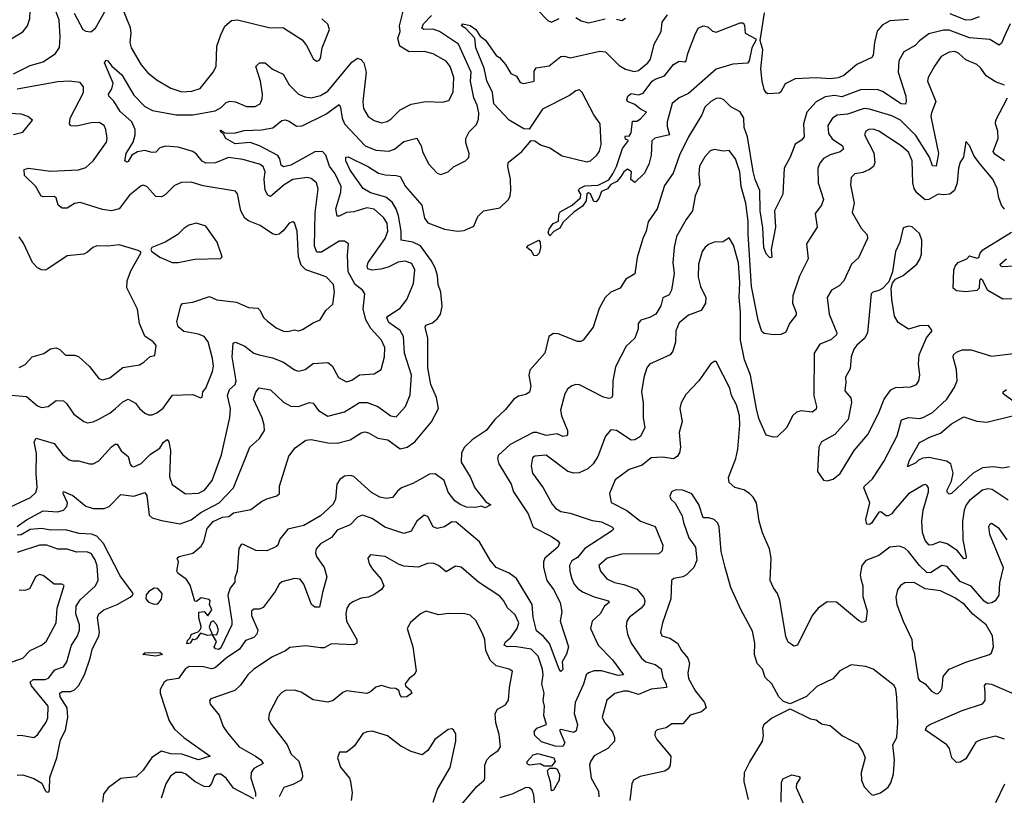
# Model space of a CAD drawing. Extents: x 2143765 to 2212931, y 878955 to 1017455.
# Tile 162 of 256: x 2159038 to 2164363, y 954762 to 958958. Entities that reach past the tile are written whole.
import ezdxf

# ---------------------------------------------------------------- set-up
doc = ezdxf.new("R2010")
doc.units = 0

msp = doc.modelspace()

# ---------------------------------------------------------------- linework, layer by layer
at = {"layer": '0CON20XD'}
for points in [[(2158965, 958838.8), (2159055, 958892), (2159080.8, 958925), (2159092.9, 958965), (2159094.4, 959005), (2159088.2, 959025), (2159026.7, 959135)], [(2159332.6, 958992.6), (2159379.2, 958905), (2159395.5, 958895.5), (2159423, 958893), (2159448.1, 958911.9), (2159520.1, 959039.9)], [(2159585, 959040), (2159635.5, 958915), (2159639.5, 958885), (2159633.8, 958835), (2159640, 958805), (2159695, 958713.5), (2159731.1, 958671.1), (2159781.7, 958631.7), (2159855, 958587.5), (2159915, 958568.5), (2159968.6, 958571.4), (2160014.5, 958585.5), (2160084.2, 958675), (2160101.2, 958705), (2160104.4, 958815), (2160125, 958876.7), (2160147, 958923), (2160183, 958953), (2160215, 958957.5), (2160385, 958916.5), (2160465, 958913.5), (2160565, 958849.4), (2160588.5, 958818.5), (2160626.7, 958745), (2160645, 958733.3), (2160655, 958736.7), (2160665, 958747.5), (2160673.1, 958805), (2160712.9, 958905), (2160704.5, 958934.5), (2160672.9, 958962.9)], [(2159005, 958664.7), (2159095, 958710.9), (2159165, 958729.6), (2159231.1, 958775), (2159253.1, 958806.9), (2159257.6, 958865), (2159251.2, 958955), (2159229.2, 959015)], [(2159634.6, 956554.6), (2159642.1, 956542.1), (2159655, 956538.9), (2159695, 956557.9), (2159745, 956607.1), (2159795, 956641.1), (2159815, 956673.1), (2159835, 956687.5), (2159845.3, 956675.3), (2159852.9, 956627.1), (2159847.9, 956485), (2159863.1, 956443.1), (2159935, 956393.2), (2160005, 956397.4), (2160036.9, 956413.1), (2160079.7, 956465), (2160130, 956605), (2160174.6, 956805.4), (2160177.7, 956855), (2160161.1, 956925), (2160173.1, 956956.9), (2160203.8, 956985), (2160209.4, 957005), (2160187.5, 957135), (2160192.5, 957207.5), (2160205, 957213.8), (2160255, 957191.8), (2160304.4, 957155), (2160333.8, 957145), (2160405, 957128.2), (2160465, 957105.4), (2160524.7, 957064.7), (2160545, 957057.5), (2160582, 957065), (2160625, 957099.1), (2160705, 957103.1), (2160727.8, 957085), (2160762.8, 957022.8), (2160805, 956999.4), (2160835, 957007.5), (2160875, 957037.5), (2160955, 957042.7), (2160993.6, 957066.4), (2161010.4, 957135), (2161012, 957185), (2160994.6, 957225), (2160937.3, 957287.3), (2160910, 957335), (2160895.3, 957394.7), (2160905.5, 957475), (2160891.8, 957495), (2160852.8, 957525), (2160814.8, 957595), (2160810, 957685), (2160815.7, 957745.7), (2160795, 957760.8), (2160765, 957760), (2160669.5, 957700.5), (2160645, 957700.9), (2160632.9, 957732.9), (2160636.2, 957913.8), (2160652.3, 958042.3), (2160642.5, 958075), (2160615, 958099.5), (2160593.6, 958103.6), (2160515, 958093.4), (2160469.1, 958065), (2160395, 958001.9), (2160379.1, 958009.1), (2160365.9, 958035.9), (2160360.2, 958095), (2160364.7, 958135), (2160355, 958164.4), (2160335, 958177.2), (2160245, 958201.4), (2160167.6, 958212.4), (2160096.8, 958183.2), (2160045, 958182.5), (2160025, 958193.6), (2159995, 958230), (2159974.8, 958244.8), (2159895, 958267.9), (2159826.7, 958273.3), (2159796, 958265), (2159775, 958240.8), (2159755, 958240), (2159715, 958251.1), (2159675, 958243.6), (2159644.2, 958225.8), (2159625, 958190.6), (2159616.7, 958186.7), (2159607.1, 958195), (2159614.6, 958234.6), (2159651.7, 958295), (2159662.9, 958335), (2159663, 958365), (2159644.8, 958405), (2159581.9, 958461.9), (2159547, 958517), (2159520, 958545), (2159518.9, 958555), (2159536.7, 958585), (2159542.5, 958615), (2159496.7, 958725), (2159505, 958740), (2159515, 958736.2), (2159536.4, 958706.4), (2159590.5, 958660.5), (2159655, 958550.5), (2159715, 958489.2), (2159756.4, 958466.4), (2159885, 958444.3), (2159975, 958444.2), (2160095, 958465.3), (2160126.9, 958483.1), (2160155, 958510.5), (2160175, 958516.7), (2160205, 958514), (2160265, 958489.1), (2160311.3, 958488.7), (2160337.8, 958502.2), (2160349.8, 958530.2), (2160350.6, 958555), (2160340, 958625), (2160315.7, 958704.3), (2160334.6, 958725.4), (2160365, 958724.5), (2160405, 958689.6), (2160463.5, 958663.5), (2160495.6, 958605), (2160545.3, 958555.3), (2160580.5, 958540.5), (2160615, 958535.3), (2160665, 958547.6), (2160705, 958572), (2160835, 958728.9), (2160865, 958750), (2160882.6, 958742.6), (2160898.6, 958725), (2160912.2, 958675), (2160894.1, 958514.1), (2160897.3, 958477.3), (2160922.5, 958435), (2160955, 958412.5), (2160995, 958399.5), (2161025, 958407.5), (2161047.7, 958422.3), (2161095, 958470.9), (2161155, 958501.8), (2161235, 958515.4), (2161325, 958511.4), (2161358.8, 958521.2), (2161383.1, 958566.9), (2161386.3, 958645), (2161365.3, 958705), (2161345, 958732.9), (2161275, 958773.8), (2161225, 958785.5), (2161145, 958784.7), (2161094.7, 958814.7), (2161083.7, 958856.3), (2161096, 958895), (2161092.5, 958925), (2161111.4, 959005)], [(2161834.2, 959015), (2161895, 958954.2), (2161914.3, 958944.3), (2161956.3, 958963.7)], [(2163845, 958959.7), (2163745, 958951.2), (2163702.1, 958927.9), (2163675, 958895.6), (2163660.5, 958835), (2163653.6, 958766.4), (2163646.2, 958753.8), (2163565, 958716.2), (2163495, 958655.9), (2163465, 958643.6), (2163425, 958637.5), (2163345, 958643.5), (2163231.4, 958638.6), (2163178.8, 958611.2), (2163155, 958567.5), (2163145, 958560), (2163085, 958557.5), (2163075, 958562.5), (2163065, 958580), (2163054.6, 958625), (2163047.4, 958692.6), (2163057.9, 958795), (2163043.6, 958845), (2163066.2, 958995)], [(2164227.2, 958972.8), (2164185, 958956.8), (2164155, 958954.8), (2164070.1, 958990.1)], [(2159025, 956216.4), (2159075, 956252.8), (2159165, 956301.2), (2159244, 956296), (2159274.4, 956305.6), (2159293.2, 956325), (2159297.1, 956345), (2159273.3, 956395), (2159274.1, 956405.9), (2159325, 956384.7), (2159395, 956326.1), (2159435, 956313.2), (2159495, 956314.5), (2159521.2, 956325), (2159585, 956388.9), (2159655, 956380), (2159715, 956401.1), (2159725.3, 956385), (2159737.4, 956277.4), (2159755, 956262.9), (2159805, 956249.7), (2159905, 956230.4), (2159965, 956252.7), (2160017.1, 956292.9), (2160116.2, 956345), (2160194.5, 956425), (2160282.9, 956645), (2160335, 956692.9), (2160361.1, 956735), (2160360.9, 956765), (2160349.8, 956805), (2160302.9, 956905), (2160315, 956944), (2160333.3, 956966.7), (2160395, 956955.4), (2160465, 956889.5), (2160505, 956867.1), (2160545, 956866.2), (2160605, 956886.9), (2160624.4, 956884.4), (2160654.7, 956844.7), (2160705, 956812.9), (2160795, 956836.2), (2160841.5, 956865), (2160875, 956887.5), (2160917.8, 956887.8), (2160975.7, 956865), (2161045, 956815.6), (2161075, 956809.2), (2161125, 956866), (2161150.4, 956929.6), (2161156.5, 957035), (2161118.9, 957155), (2161114.3, 957244.3), (2161096.2, 957276.2), (2161035, 957320.7), (2161022.9, 957345), (2161028.9, 957355), (2161095, 957397.1), (2161131.5, 957445), (2161168.6, 957531.4), (2161174.7, 957605), (2161158.8, 957638.8), (2161121.9, 957651.9), (2161085, 957647.1), (2161030.7, 957619.2), (2160991.3, 957608.7), (2160945, 957602.5), (2160921.1, 957611.1), (2160916.4, 957625), (2160922.8, 957645), (2161014.8, 957775.2), (2161028.9, 957815), (2161025, 957856.9), (2161005, 957887.9), (2160955, 957933.2), (2160915, 957940.7), (2160845, 957917.9), (2160804.8, 957915.2), (2160765, 957894.5), (2160754.2, 957895), (2160748.5, 957935), (2160774.2, 958025), (2160776.8, 958055), (2160743.8, 958123.8), (2160713.4, 958165), (2160692.8, 958225), (2160675, 958245.4), (2160635, 958243.5), (2160505, 958170.4), (2160465, 958162.4), (2160451.4, 958171.4), (2160445.7, 958205), (2160433.4, 958223.4), (2160335, 958276.5), (2160283.6, 958293.6), (2160202.7, 958287.3), (2160152.9, 958315), (2160139.5, 958339.5), (2160122, 958355), (2160125, 958360), (2160146.9, 958346.9), (2160164.3, 958344.3), (2160205, 958345.8), (2160251.9, 958358.1), (2160345, 958362.6), (2160406.5, 958373.5), (2160455, 958412.5), (2160473.1, 958416.9), (2160495, 958409.1), (2160535, 958381.3), (2160565, 958383.9), (2160693, 958447), (2160765, 958499.2), (2160773.8, 958483.8), (2160782.9, 958425), (2160794.7, 958395), (2160906.4, 958276.4), (2160965, 958252.2), (2161035, 958246.7), (2161065, 958257.3), (2161115, 958298.5), (2161185, 958316.7), (2161209.5, 958275), (2161216.5, 958245), (2161249.3, 958179.3), (2161295, 958128), (2161315, 958120), (2161355, 958135.8), (2161385, 958162), (2161448.8, 958195), (2161466.6, 958213.4), (2161468.6, 958235), (2161451.3, 958291.3), (2161451.1, 958315), (2161468.6, 958351.4), (2161508, 958392), (2161519.2, 958420.8), (2161520.7, 958455), (2161512, 958495), (2161494.2, 958535), (2161476.6, 958625), (2161480, 958675), (2161410.8, 958825), (2161308.2, 958895), (2161275, 958907.6), (2161224.6, 958904.6), (2161212.8, 958912.8), (2161222.8, 958935), (2161265, 958980.9)], [(2164395, 958935.8), (2164362.1, 958865), (2164348.5, 958831.5), (2164335, 958820), (2164285, 958850.4), (2164175, 958859.2), (2164065, 958902.2), (2164035, 958902), (2163955, 958881.8), (2163905, 958844.4), (2163881.8, 958818.2), (2163820.6, 958785), (2163793.8, 958735), (2163789.1, 958675), (2163830.3, 958545), (2163833.1, 958515), (2163828.4, 958501.6), (2163805, 958503.6), (2163705, 958570), (2163675, 958580.4), (2163585, 958578.4), (2163485, 958541.6), (2163445, 958548.4), (2163395, 958541.6), (2163346.4, 958513.6), (2163295, 958458), (2163276.9, 958395), (2163280.4, 958325), (2163267, 958307), (2163232.2, 958285), (2163205.3, 958214.7), (2163173.5, 958155), (2163166.4, 958015), (2163120, 957925), (2163126.5, 957835), (2163102.9, 957715), (2163106.2, 957673.8), (2163095, 957670), (2163075, 957692), (2163063.1, 957725), (2163057.3, 957832.7), (2163042.5, 957925), (2163041.9, 958035), (2163015, 958093.3), (2163005, 958136.2), (2162974.4, 958325), (2162956.4, 958375), (2162954.7, 958425), (2162935, 958460), (2162885, 958486.4), (2162845, 958526.5), (2162825, 958532.9), (2162805, 958531.2), (2162776.2, 958516.2), (2162743.5, 958485), (2162727.1, 958442.9), (2162655.6, 958324.4), (2162605.8, 958225), (2162572.3, 958127.7), (2162525, 958062), (2162486.1, 957935), (2162436.4, 957865), (2162425.8, 957814.2), (2162407.9, 957775), (2162378.3, 957671.7), (2162365.8, 957584.2), (2162315.8, 957555), (2162285, 957506.5), (2162236, 957485), (2162205, 957455.7), (2162172.3, 957395), (2162139.2, 957295), (2162085, 957224), (2162073.1, 957216.9), (2162055, 957217.8), (2161950.8, 957259.2), (2161925, 957260.6), (2161900, 957245), (2161878, 957155), (2161797.6, 957062.4), (2161792.3, 957035), (2161802.7, 956975), (2161795, 956944), (2161775, 956930.8), (2161735, 956922.5), (2161710, 956905), (2161665, 956849.2), (2161607.1, 956795), (2161560.4, 956735), (2161485, 956686.2), (2161443.6, 956645), (2161427.1, 956615), (2161425.4, 956565), (2161474.6, 956485), (2161498.9, 956425), (2161559.4, 956349.4), (2161585.9, 956334.1), (2161555, 956317.5), (2161535.8, 956325.8), (2161505, 956319.6), (2161455, 956321.8), (2161420, 956335), (2161391.1, 956355), (2161355, 956402), (2161334.5, 956465), (2161285, 956501.6), (2161255, 956499.2), (2161200.3, 956469.7), (2161165, 956448.5), (2161103.3, 956425), (2161081.8, 956408.2), (2161055, 956373.1), (2161021.7, 956368.3), (2160985, 956375.4), (2160940.3, 956400.3), (2160845, 956486.2), (2160825, 956492.3), (2160795, 956488.3), (2160769.5, 956470.5), (2160753.5, 956445), (2160746.8, 956365), (2160732.5, 956337.5), (2160665.6, 956274.4), (2160575, 956222.7), (2160487.4, 956202.6), (2160445, 956147.5), (2160433.6, 956116.4), (2160423.6, 956106.4), (2160374.2, 956085.8), (2160315, 956087.1), (2160245, 956121.2), (2160235, 956120), (2160223.3, 956096.7), (2160214.3, 955975), (2160201.3, 955938.7), (2160201.9, 955915), (2160176.9, 955883.1), (2160164.5, 955845), (2160184.4, 955705), (2160184.4, 955685), (2160166.2, 955643.8), (2160125, 955560.8), (2160115, 955550.8), (2160097.5, 955555), (2160090, 955565), (2160102.5, 955595), (2160080, 955630), (2160105, 955632.5), (2160112.5, 955655), (2160103.3, 955685), (2160085, 955706.7), (2160071.7, 955698.3), (2160062.3, 955672.3), (2160080, 955630), (2160055, 955627.5), (2160015, 955640), (2159995, 955608.8), (2159983.8, 955603.8), (2159972.5, 955607.5), (2159960, 955585), (2159942.5, 955582.5), (2159945, 955600), (2159958.3, 955611.7), (2159967.5, 955635), (2160002.5, 955647.5), (2160017, 955663), (2160020, 955675), (2160007, 955723), (2160007, 955753), (2160035, 955756.7), (2160055, 955733.3), (2160076.2, 955765), (2160063.9, 955793.9), (2160067.5, 955815), (2160062.5, 955822.5), (2160019.3, 955830.7), (2159995, 955810), (2159985, 955813.3), (2159959.8, 955899.8), (2159939.3, 955929.3), (2159892.5, 955965), (2159887.5, 955975), (2159897.5, 956025), (2159890, 956045), (2159900, 956055), (2159975, 956073.1), (2160019.8, 956110.2), (2160033.2, 956135), (2160051.2, 956205), (2160085, 956244.1), (2160135, 956266.5), (2160169.2, 956270.8), (2160195, 956290), (2160288.7, 956308.7), (2160345, 956351.1), (2160375, 956366.9), (2160427.9, 956382.1), (2160443.8, 956395), (2160442.9, 956435), (2160493.2, 956596.8), (2160527.4, 956642.6), (2160586, 956684), (2160615, 956687.1), (2160705, 956668.9), (2160755, 956667.5), (2160825, 956684.6), (2160885, 956722.5), (2160905, 956728.9), (2160925, 956724), (2160975, 956694.7), (2161028.8, 956685), (2161095, 956636.2), (2161134.2, 956645.8), (2161175, 956673.8), (2161265, 956782.1), (2161303.4, 956855), (2161292.1, 956915), (2161261.9, 956985), (2161245.7, 957075), (2161245.3, 957135), (2161244.5, 957235), (2161230.5, 957295), (2161235, 957305.6), (2161271.2, 957318.8), (2161297.8, 957342.2), (2161314.2, 957365), (2161322.7, 957407.3), (2161315.6, 957485), (2161301.3, 957525), (2161296.9, 957575), (2161285.3, 957615), (2161263.4, 957655), (2161205, 957735.2), (2161165, 957754.1), (2161101.1, 957765), (2161101.7, 957815), (2161086.9, 957896.9), (2161074.6, 957934.6), (2161051.7, 957971.7), (2161018.4, 957998.4), (2160935, 958022), (2160895.6, 958045), (2160824.5, 958145), (2160802.5, 958195), (2160802.5, 958215), (2160815, 958215.8), (2160925, 958162.5), (2160978.1, 958128.1), (2161015, 958119.1), (2161074.5, 958115.5)], [(2161074.5, 958115.5), (2161095, 958109.2), (2161123.8, 958055), (2161212.8, 957955), (2161227.6, 957885), (2161245, 957859.6), (2161335.8, 957825), (2161405, 957814.2), (2161442.3, 957817.7), (2161495, 957840.8), (2161516.4, 957893.6), (2161546.4, 957923.6), (2161635, 957940.5), (2161680.9, 957985), (2161690.6, 958005), (2161694.7, 958035), (2161692.8, 958095), (2161678.3, 958161.7), (2161679.4, 958185), (2161754.4, 958245), (2161805, 958304.2), (2161825, 958302.5), (2161855, 958281.8), (2161905, 958264.6), (2161972.3, 958222.3), (2162105, 958188.9), (2162125, 958195.4), (2162160, 958225), (2162173.6, 958246.4), (2162183.1, 958283.1), (2162177.9, 958395), (2162142.8, 958442.8), (2162080.4, 958565), (2162065, 958577.9), (2162045, 958573.6), (2162011.9, 958548.1), (2161865.6, 958475), (2161794.3, 958365.7), (2161765, 958368.1), (2161685.4, 958415.4), (2161602.7, 958502.7), (2161595.9, 958565), (2161565, 958628.1), (2161549.7, 958695), (2161504.7, 958805), (2161498.7, 958858.7), (2161450.4, 958910.4), (2161426.7, 958925), (2161435, 958935.7), (2161475, 958926.2), (2161505.3, 958905.3), (2161528.3, 958868.3), (2161557.3, 958847.3), (2161615, 958764), (2161632.9, 958752.9), (2161666, 958715), (2161695, 958666.7), (2161725, 958653.3), (2161745, 958618), (2161765, 958612.7), (2161820.8, 958625), (2161821.2, 958678.8), (2161831.5, 958698.5), (2161901.7, 958708.3), (2161965, 958758.2), (2161985, 958760.7), (2162015, 958752.4), (2162175, 958787.5), (2162205.7, 958785), (2162281.1, 958711.1), (2162315, 958689.6), (2162361.8, 958678.2), (2162385, 958682.7), (2162435, 958724.6), (2162449.4, 958745), (2162470, 958825), (2162507.9, 958895), (2162512, 958945), (2162541.1, 958985)], [(2161905, 957789.4), (2161895.6, 957805), (2161901.5, 957825), (2161923.8, 957856.2), (2161951.7, 957868.3), (2161954.7, 957905), (2161961.9, 957918.1), (2162025.3, 957954.7), (2162070.6, 957995), (2162072.9, 958015), (2162061.2, 958035), (2162066.2, 958045), (2162095, 958060), (2162166.8, 958063.2), (2162225, 958091.9), (2162245.2, 958124.8), (2162266, 958164), (2162298.2, 958261.8), (2162330, 958305), (2162315, 958312.5), (2162312.5, 958325), (2162315, 958330), (2162335, 958327.5), (2162345, 958346.7), (2162351.7, 958408.3), (2162375, 958410), (2162395, 958421.2), (2162427.5, 958457.5), (2162395, 958473.3), (2162365, 958498.6), (2162326, 958516), (2162321.2, 958525), (2162327.5, 958545), (2162345, 958558.8), (2162385, 958551.2), (2162409.8, 958560.2), (2162459.5, 958625), (2162475, 958636.7), (2162524.7, 958655.3), (2162573.8, 958715), (2162605, 958734), (2162635, 958730), (2162642.5, 958735), (2162650.8, 958775), (2162689.4, 958875), (2162708, 958912), (2162734.4, 958925.6), (2162759.7, 958919.7), (2162785, 958896.2), (2162805, 958890), (2162935, 958941.2), (2162950.7, 958940.7), (2162958.3, 958928.3), (2162962.5, 958885), (2163018.9, 958855), (2163020.3, 958845), (2162997.2, 958805), (2162984.2, 958735.8), (2162975, 958723.3), (2162895, 958716.9), (2162805, 958691.1), (2162655, 958559.6), (2162605, 958536.1), (2162566.5, 958505), (2162540.6, 958405), (2162540.6, 958380.6), (2162552.5, 958335), (2162472.5, 958317.5), (2162456.4, 958303.6), (2162453.8, 958225), (2162441.4, 958175), (2162415, 958126), (2162365, 958077.5), (2162343, 958093), (2162347.5, 958135), (2162325, 958150), (2162305, 958135.8), (2162287, 958107), (2162267.8, 958082.2), (2162235, 958067.5), (2162216.3, 958043.7), (2162185, 958029.2), (2162169.7, 957990.3), (2162155, 957973.3), (2162143.9, 957973.9), (2162125, 958016.9), (2162115, 958021.4), (2162105, 958015.8), (2162102.5, 957977.5), (2162081.3, 957948.7), (2162035, 957917.8), (2161977.2, 957862.8), (2161959.2, 957830.8), (2161927.6, 957812.4), (2161905, 957789.4)], [(2162045, 958970), (2162075, 958951.4), (2162115, 958941.9), (2162205, 958961.9)], [(2162265, 958961.1), (2162295, 958954), (2162315, 958966)], [(2164365, 958603.8), (2164315, 958621.9), (2164265.8, 958655), (2164236.6, 958696.6), (2164215, 958716.2), (2164155, 958740.7), (2164115, 958776.6), (2164095.6, 958785.6), (2164065, 958781.9), (2164021.7, 958758.3), (2163985, 958707.1), (2163951.1, 958645), (2163948.5, 958625), (2163992.9, 958515), (2163968.8, 958455), (2163966.6, 958435), (2164007.1, 958235), (2163995.7, 958165), (2163975, 958168.1), (2163958.2, 958215), (2163885, 958331.2), (2163801.8, 958415), (2163755, 958437.5), (2163635, 958474.2), (2163605, 958477.6), (2163515, 958447.8), (2163458.9, 958441.1), (2163434.6, 958425), (2163409.7, 958385), (2163413.1, 958343.1), (2163432.8, 958312.8), (2163488.9, 958275), (2163493.1, 958256.9), (2163475, 958242.8), (2163422.2, 958227.8), (2163385, 958207.5), (2163365, 958181.9), (2163355.3, 958155), (2163356.6, 958075), (2163385.6, 957985), (2163373.8, 957955), (2163340, 957910), (2163351.1, 957835), (2163294.4, 957745), (2163302.7, 957665), (2163255, 957571.2), (2163219.5, 957465), (2163217.7, 957425), (2163238.2, 957375), (2163237.8, 957362.2), (2163202.2, 957315), (2163181.8, 957268.3), (2163155, 957255.7), (2163115, 957254), (2163065, 957261.1), (2163052.3, 957272.3), (2163032.8, 957332.8), (2162996.7, 957515), (2162978.2, 957798.2), (2162978.2, 957868.2), (2162966.1, 957966.1), (2162940, 958055), (2162933.1, 958135), (2162910.3, 958205), (2162875, 958250.6), (2162845, 958246.5), (2162795, 958256.5), (2162772.1, 958247.9), (2162743.4, 958216.6), (2162715.4, 958165), (2162711.1, 958125), (2162716.8, 958065), (2162690.5, 958005), (2162677.5, 957925), (2162642.7, 957877.3), (2162590, 957785), (2162576.9, 957725), (2162570, 957645), (2162577.7, 957585), (2162562.9, 957495), (2162550, 957470), (2162517.2, 957452.8), (2162505, 957410), (2162479.4, 957365), (2162445, 957347.1), (2162396.6, 957333.4), (2162382.5, 957315), (2162382.2, 957285), (2162364.5, 957235), (2162318.7, 957191.3), (2162260.1, 957079.9), (2162245.2, 957005), (2162244.3, 956925.7), (2162238.1, 956911.9), (2162225, 956909.2), (2162195, 956917.1), (2162065, 956983.3), (2162045, 956985.5), (2162025, 956976.9), (2162000.9, 956959.1), (2161985.6, 956935), (2161963.4, 956846.6), (2161968, 956815), (2162000.5, 956735), (2162000.8, 956715), (2161995, 956706.2), (2161976.1, 956703.9), (2161945, 956717.8), (2161885, 956708.2), (2161835, 956724.7), (2161814.7, 956725.3), (2161690.5, 956659.5), (2161625, 956601.2), (2161621.9, 956585), (2161629.1, 956555), (2161695.3, 956445.3), (2161708.5, 956405), (2161745, 956350.5), (2161787.7, 956285), (2161815, 956213.8), (2161915, 956162.5), (2161949.3, 956139.3), (2161957.3, 956127.3), (2161948.1, 956105), (2161877.8, 956045), (2161870.5, 956025), (2161871.6, 955995), (2161889.1, 955925), (2161924.7, 955875), (2161961.1, 955805), (2161970, 955755), (2161961.1, 955705), (2162005.8, 955565), (2161995, 955526.7), (2161971.4, 955485), (2161975, 955443.3), (2161965, 955432.5), (2161955, 955444.2), (2161902.8, 955582.8), (2161871, 955621), (2161833.1, 955653.1), (2161815.6, 955725), (2161809.1, 955795), (2161725, 955934.7)], [(2159555.7, 956854.3), (2159595, 956891.2), (2159625, 956905.5), (2159663.5, 956883.5), (2159685.5, 956855), (2159715, 956830.5), (2159735, 956821.5), (2159755, 956820.9), (2159779.3, 956830.7), (2159813.1, 956856.9), (2159865, 956927.1), (2159975, 956930), (2160015, 956912), (2160023.9, 956916.1), (2160029.2, 956945), (2160045.3, 956964.7), (2160081.2, 957055), (2160085.3, 957084.7), (2160080, 957125), (2160056.8, 957215), (2160035.5, 957245), (2160005, 957257.2), (2159925, 957271.2), (2159895, 957295.8), (2159888.2, 957325), (2159909.2, 957410.8), (2159917.7, 957422.3), (2159975, 957430), (2160065, 957460.6), (2160105, 957443.3), (2160210, 957430), (2160275, 957401.9), (2160325, 957396.9), (2160338.6, 957385), (2160357, 957347), (2160377.4, 957327.4), (2160425, 957291.5), (2160465, 957273.1), (2160488.5, 957271.5), (2160525, 957280), (2160545.9, 957275.9), (2160568.2, 957281.8), (2160625, 957319.2), (2160663.3, 957335), (2160693.8, 957385), (2160730.9, 957419.1), (2160740, 957485), (2160734.5, 957525), (2160695, 957566.5), (2160585, 957605.8), (2160560.3, 957630.3), (2160546.7, 957675), (2160539.1, 957815), (2160525, 957858.8), (2160515, 957863.8), (2160495, 957858), (2160463.7, 957816.3), (2160441.7, 957798.3), (2160425, 957794.4), (2160405, 957800), (2160338, 957845), (2160275, 957869.6), (2160254.8, 957884.8), (2160234.1, 957925), (2160215.5, 958015.5), (2160205, 958030.8), (2160029.5, 958059.5), (2159965, 958078.5), (2159912.5, 958077.5), (2159875, 958061.9), (2159825, 958010), (2159805, 958000), (2159775, 958002.5), (2159725, 958056), (2159706.1, 958063.9), (2159695, 958060), (2159630.9, 958009.1), (2159575.8, 957935), (2159535, 957924.6), (2159485, 957931.2), (2159365, 957969.6), (2159335, 957964.4), (2159295, 957939.4), (2159268.1, 957938.1), (2159245.8, 957955), (2159235.6, 957995), (2159225, 958002.5), (2159165, 957999.4), (2159153.8, 958003.8), (2159125.6, 958055), (2159063.9, 958115), (2159062.5, 958147.5), (2159085, 958155.6), (2159205, 958138.5), (2159355, 958146.8), (2159395, 958158.5), (2159434.4, 958195), (2159506.7, 958295), (2159510.6, 958315), (2159502.9, 958365), (2159494, 958385), (2159468.3, 958401.7), (2159425, 958400.4), (2159345, 958382.2), (2159315, 958384.4), (2159306.9, 958395), (2159311.5, 958425), (2159382.3, 958565), (2159383.3, 958595), (2159365, 958618.5), (2159305, 958624.8), (2159245, 958621.1), (2159025, 958581.9)], [(2164363.8, 958193.8), (2164311.4, 958231.4), (2164303.3, 958245), (2164330.4, 958315), (2164329.2, 958355), (2164316.5, 958395), (2164316.7, 958415), (2164380, 958535)], [(2159005, 958337.1), (2159055, 958350), (2159107.5, 958415), (2159082.5, 958435), (2159046.4, 958446.4), (2158985, 958451.5)], [(2164363.9, 957933.9), (2164348.2, 957955), (2164333.2, 957995), (2164324.1, 958045), (2164301.5, 958095), (2164234.2, 958174.2), (2164200.4, 958220.4), (2164175, 958276.7), (2164155, 958300), (2164142.5, 958215), (2164125, 958186.7), (2164115.6, 958155), (2164108.9, 958075), (2164093.8, 958035), (2164068, 958015), (2164035, 958010.2), (2164005, 958014), (2163955, 957986.1), (2163935, 957983.1), (2163890.8, 958020.8), (2163876.6, 958045), (2163869.1, 958075), (2163865.3, 958195), (2163845, 958242.2), (2163805, 958276.5), (2163685, 958355.4), (2163655, 958366.8), (2163631.2, 958365), (2163614, 958355), (2163607.5, 958335), (2163657.6, 958237.6), (2163663.8, 958185), (2163655.4, 958164.6), (2163635, 958146.9), (2163598.9, 958131.1), (2163555, 958124.4), (2163535.7, 958105), (2163531.1, 958065), (2163550.9, 957965), (2163540.9, 957915), (2163589.8, 957829.8), (2163621.1, 957795), (2163623.6, 957775), (2163575, 957670), (2163537.1, 957635), (2163494.6, 957545.4), (2163471.1, 957518.9), (2163429.2, 957495), (2163405.6, 957455), (2163416, 957366), (2163458.2, 957265), (2163455, 957253.1), (2163425, 957225.6), (2163365, 957203.3), (2163335.6, 957155), (2163333.6, 956923.6), (2163347.3, 956865), (2163345, 956851.2), (2163325, 956834.6), (2163265, 956842), (2163238.6, 956835), (2163218.5, 956815), (2163187.8, 956752.2), (2163135, 956702.5), (2163115, 956699.2), (2163075, 956711.2), (2163035, 956800), (2163022.2, 956852.2), (2162989.8, 957035), (2162958.1, 957118.1), (2162936.3, 957225), (2162936.4, 957376.4), (2162929.8, 957455), (2162933.4, 957535), (2162925, 957643.3), (2162898.4, 957738.4), (2162875, 957778), (2162843.6, 957756.4), (2162795, 957755.5), (2162766.7, 957743.3), (2162745, 957728.1), (2162729.1, 957705), (2162709.6, 957635), (2162706.8, 957565), (2162719.6, 957515), (2162748.5, 957455), (2162747.7, 957425), (2162724.4, 957385), (2162655, 957360), (2162605, 957318.1), (2162587.5, 957275), (2162585, 957213.3), (2162570, 957165), (2162555.8, 957145), (2162445, 957094.4), (2162429.5, 957075), (2162413.2, 957023.2), (2162401.5, 956945), (2162410.4, 956885), (2162409.6, 956805), (2162418.5, 956751.5), (2162395, 956702.7), (2162365, 956686.2), (2162345, 956684.5), (2162265, 956735.6), (2162235, 956740), (2162205.7, 956705), (2162164, 956596), (2162138.9, 956555), (2162110.9, 956529.1), (2162063.5, 956506.5), (2162034.7, 956504.7), (2162001.9, 956515), (2161885, 956601.9), (2161825, 956596.8), (2161811.9, 956588.1), (2161803.8, 956545), (2161812.3, 956505), (2161868.8, 956425), (2161918.3, 956338.3)], [(2159895, 957644.4), (2159985, 957663.3), (2160123.3, 957666.7), (2160132.5, 957675), (2160105.7, 957755), (2160045, 957842), (2159995, 957857.1), (2159953.4, 957846.6), (2159925, 957828.8), (2159893, 957797), (2159825.5, 957754.5), (2159752.5, 957725), (2159747.5, 957715), (2159752.5, 957705), (2159795, 957674.3), (2159862.5, 957645), (2159895, 957644.4)], [(2163405, 956463.8), (2163437.7, 956472.3), (2163475, 956503.8), (2163552, 956628), (2163625, 956714), (2163682.6, 956827.4), (2163713.1, 956905), (2163750.4, 956955), (2163775, 956969.1), (2163857.4, 956972.6), (2163888.8, 956985), (2163902, 957005), (2163907.1, 957035), (2163898.5, 957095), (2163902.9, 957145), (2163942.2, 957237.8), (2163972.5, 957275), (2163953, 957303), (2163905, 957302.5), (2163845, 957283.8), (2163789.4, 957319.4), (2163768.8, 957355), (2163754.3, 957445), (2163752, 957505), (2163758, 957532), (2163775.8, 957554.2), (2163816, 957575), (2163890, 957635), (2163907.2, 957662.8), (2163915, 957690), (2163918.1, 957765), (2163905, 957802), (2163865, 957837.5), (2163845, 957841.2), (2163817, 957833), (2163798, 957755), (2163774.7, 957705), (2163759.2, 957595), (2163739.5, 957540.5), (2163705, 957504), (2163685, 957492.5), (2163652.5, 957485), (2163642.5, 957475), (2163622.9, 957265), (2163607.1, 957232.9), (2163565, 957197.3), (2163550.4, 957175), (2163535.3, 957134.7), (2163530, 957070), (2163503.8, 957025), (2163506.7, 956995), (2163500.7, 956950.7), (2163532.5, 956912.5), (2163537.6, 956887.6), (2163518.9, 956795), (2163447.5, 956715), (2163374.6, 956675.4), (2163360, 956645), (2163352.5, 956515), (2163385, 956466.7), (2163405, 956463.8)], [(2159035, 957077.1), (2159067.4, 957092.6), (2159105, 957134), (2159167.6, 957152.4), (2159205, 957177.5), (2159235, 957183.1), (2159255, 957174.4), (2159285, 957143.3), (2159335, 957143.3), (2159355.4, 957135.4), (2159415, 957082), (2159465, 957018), (2159485, 957009.2), (2159525, 957020.8), (2159595, 957077.5), (2159685, 957091.9), (2159710, 957105), (2159743, 957137), (2159768.8, 957141.2), (2159776.7, 957195), (2159760, 957215), (2159715.5, 957245.5), (2159685.4, 957315), (2159675, 957392), (2159617.4, 957507.4), (2159619.6, 957545), (2159639.8, 957600.2), (2159693.3, 957695), (2159692.5, 957702.5), (2159679.5, 957709.5), (2159575, 957740), (2159515, 957732.9), (2159455, 957735.7), (2159433.4, 957726.6), (2159405, 957700), (2159385, 957690), (2159295, 957681.2), (2159190.3, 957609.7), (2159175, 957603.1), (2159155, 957604.3), (2159134, 957615), (2159106.9, 957645), (2159059.1, 957749.1), (2159035, 957784)], [(2161821.3, 957681.3), (2161806.1, 957706.1), (2161780, 957725), (2161785, 957735.5), (2161845.4, 957765.4), (2161853.1, 957755), (2161854, 957725), (2161847.4, 957695), (2161835, 957682.3), (2161821.3, 957681.3)], [(2164425, 957447.3), (2164355, 957446.7), (2164275, 957492.5), (2164245, 957550), (2164235, 957556.7), (2164228.8, 957545), (2164227.5, 957505), (2164215, 957492.9), (2164155, 957486.2), (2164105, 957491.8), (2164087.5, 957505), (2164090.9, 957605), (2164097.5, 957625), (2164114.7, 957645.3), (2164160, 957665), (2164175, 957680), (2164215, 957668.8), (2164225, 957672.5), (2164233.1, 957695), (2164247.6, 957712.4), (2164401.9, 957808.1)], [(2164414.7, 957624.7), (2164355, 957621.6), (2164344.4, 957625), (2164340.5, 957635), (2164375, 957664.6)], [(2164385, 956359.1), (2164297.2, 956417.2), (2164275, 956419.7), (2164245, 956412.4), (2164175, 956357.7), (2164157.1, 956332.9), (2164146.8, 956305), (2164137.7, 956245), (2164140, 956145), (2164156.9, 956053.1), (2164155, 956043.8), (2164145, 956041.4), (2164110.9, 956085), (2164055, 956122.6), (2164015, 956133.3), (2163975, 956117.3), (2163956.5, 956116.5), (2163935, 956140.8), (2163920.3, 956185), (2163916.6, 956245), (2163924.7, 956305), (2163953.5, 956405), (2163953.1, 956425), (2163945, 956440), (2163935, 956444.2), (2163925, 956440), (2163845, 956393.6), (2163765, 956300.5), (2163754.4, 956285.6), (2163735, 956273.8), (2163723.9, 956273.9), (2163695, 956295.9), (2163685, 956293.8), (2163645, 956234.5), (2163635, 956227.5), (2163619.4, 956229.4), (2163614.4, 956255), (2163636.1, 956345), (2163603.1, 956425), (2163606.7, 956435), (2163650, 956475), (2163711.8, 956568.2), (2163783.3, 956706.7), (2163807.1, 956792.9), (2163845, 956806.9), (2163905, 956800.7), (2163925, 956805.5), (2163975, 956833.5), (2164053.3, 956905), (2164092.8, 956967.2), (2164108.5, 957005), (2164104.5, 957065), (2164086.7, 957133.3), (2164089.4, 957145), (2164105, 957160), (2164135, 957172.5), (2164185, 957173.1), (2164295, 957137.5), (2164412.7, 957152.7)], [(2164379.4, 956145), (2164335, 956205.6), (2164295, 956232), (2164283.5, 956226.5), (2164278.6, 956215), (2164283.5, 956175), (2164358, 955995), (2164338.3, 955911.7), (2164334.6, 955845), (2164314.7, 955815.3), (2164296.5, 955803.5), (2164275, 955800.3), (2164255, 955811.8), (2164185, 955894.6), (2164125, 955918.2), (2164055, 956000), (2164025, 956005.4), (2163965, 955966.6), (2163945, 955967.3), (2163905.2, 956005), (2163845, 956082.1), (2163825, 956098.8), (2163795, 956110.8), (2163745, 956105.4), (2163685, 956059.1), (2163615, 956032.9), (2163593.5, 956005), (2163584.6, 955955.4), (2163587, 955933), (2163597.9, 955895), (2163597.6, 955837.6), (2163621.9, 955758.1), (2163613.8, 955705), (2163595, 955698.1), (2163575, 955708.2), (2163455, 955806.8), (2163405, 955808.6), (2163356, 955775), (2163325, 955735.8), (2163245, 955573.8), (2163225, 955570), (2163209.7, 955579.7), (2163195, 955591.2), (2163180.9, 955620.9), (2163148.8, 955818.8), (2163136.7, 955855), (2163114.8, 955884.8), (2163096.2, 955925), (2163103.1, 956045), (2163094.2, 956095), (2163055, 956182.5), (2163037.3, 956245), (2163022.5, 956345), (2163005, 956375.5), (2162985, 956394.4), (2162954.6, 956414.6), (2162905, 956426.9), (2162875.7, 956455), (2162871.5, 956481.5), (2162910.6, 956585), (2162922.9, 956635), (2162933.8, 956765), (2162931.8, 956815), (2162914.7, 956874.7), (2162887.5, 956925), (2162879.5, 956965), (2162805, 957110), (2162795, 957110), (2162773.8, 957095), (2162710.8, 957005), (2162640.2, 956929.8), (2162615.6, 956885), (2162608.9, 956855), (2162621.2, 956785), (2162605.4, 956725), (2162612.5, 956645), (2162606.2, 956615), (2162594.8, 956595.2), (2162575, 956583.4), (2162515, 956591.6), (2162452.8, 956587.2), (2162405, 956548.8), (2162335, 956524.4), (2162258.8, 956468.8), (2162227.8, 956395), (2162237.3, 956347.3), (2162322.6, 956302.6), (2162395, 956246.2), (2162475, 956216.9), (2162516.4, 956115), (2162513.1, 956085), (2162495, 956069.1), (2162295, 956067.7), (2162215, 956045.8), (2162169.6, 956005), (2162179.5, 955975), (2162213.4, 955933.4), (2162255, 955913.8), (2162305, 955903.6), (2162375, 955876.9), (2162412.9, 955832.9), (2162418.8, 955815), (2162415.3, 955794.7), (2162400, 955775), (2162334.6, 955725), (2162322.1, 955705), (2162318.3, 955678.3), (2162325.5, 955635), (2162345.5, 955585), (2162401.8, 955505), (2162425, 955483.8), (2162475, 955470.8), (2162507, 955447), (2162517.1, 955397.1), (2162534.4, 955365), (2162535.8, 955345), (2162452.9, 955337.1), (2162385, 955307.2), (2162328.8, 955325), (2162304.2, 955325.8), (2162257.5, 955312.5), (2162213.4, 955276.6), (2162187.9, 955185), (2162202.7, 955155), (2162243.9, 955105), (2162255.4, 955075), (2162255.6, 955055), (2162218.8, 955015), (2162145, 954975.6), (2162124.7, 954945.3), (2162120, 954925), (2162129.6, 954855), (2162168.2, 954785), (2162170, 954755)], [(2158992.2, 956927.8), (2159075, 956919.5), (2159135, 956868.9), (2159155, 956859.6), (2159192.5, 956865), (2159235, 956898), (2159275, 956895.7), (2159291.4, 956881.4), (2159330, 956825), (2159385, 956784.3), (2159405, 956776.9), (2159435, 956782.1), (2159462.5, 956795), (2159525, 956829.6), (2159555.7, 956854.3)], [(2164423.5, 956885), (2164358, 956935), (2164358, 956945), (2164375, 956957.5)], [(2164391.2, 956538.8), (2164355, 956532.9), (2164305, 956539.1), (2164245, 956533.3), (2164194.1, 956505.9), (2164078.5, 956395), (2164065, 956390.9), (2164055, 956402), (2164054.8, 956415), (2164077.9, 956462.1), (2164086.9, 956505), (2164073.6, 956555), (2164050.4, 956570.4), (2163955, 956590.3), (2163922.9, 956587.1), (2163899.2, 956575), (2163885, 956561.4), (2163840, 956540), (2163850.4, 956575), (2163905, 956670.4), (2163965, 956701.6), (2164018.8, 956721.2), (2164078.5, 956771.5), (2164145, 956810.4), (2164215, 956786.5), (2164268.8, 956781.2), (2164421.7, 956818.3)], [(2158985, 956320.8), (2159095.7, 956374.3), (2159125, 956401.4), (2159132.8, 956427.2), (2159126.6, 956505), (2159128, 956612), (2159116.6, 956675), (2159126.4, 956693.6), (2159225, 956665.8), (2159271.4, 956605), (2159305, 956577.8), (2159325, 956571.1), (2159355, 956572.2), (2159415, 956555.4), (2159435, 956556.4), (2159465, 956571.1), (2159535, 956647.5), (2159555, 956662), (2159565, 956661.2), (2159586.5, 956626.5), (2159624.3, 956595), (2159634.6, 956554.6)], [(2162979.1, 954739.1), (2162956.4, 954836.4), (2162958.5, 954885), (2162985, 954940), (2163055.4, 955055), (2163061.8, 955085), (2163057.3, 955125), (2163065, 955147.5), (2163105, 955178.9), (2163205, 955230), (2163315, 955176.7), (2163345, 955170), (2163375, 955150), (2163420.7, 955140.7), (2163487.5, 955085), (2163571.4, 955041.4), (2163597.9, 954997.9), (2163610, 954965), (2163590, 954885), (2163590.8, 954845), (2163605, 954808.8), (2163645, 954766.7), (2163655, 954763.3), (2163694.2, 954775.8), (2163735, 954806), (2163750.5, 954829.5), (2163763.4, 954876.6), (2163768.9, 954955), (2163760.8, 955035), (2163782, 955075), (2163786.9, 955155), (2163781.7, 955291.7), (2163776.9, 955336.9), (2163767.4, 955357.4), (2163655, 955445.6), (2163615, 955460), (2163535, 955468.6), (2163474.4, 955435.6), (2163436.6, 955393.4), (2163349.3, 955350.7), (2163293.6, 955296.4), (2163205, 955257.5), (2163169.3, 955269.3), (2163143.3, 955295), (2163105.8, 955365), (2163069.4, 955399.4), (2163055, 955444), (2163026.9, 955475), (2163012.2, 955525), (2163013.8, 955585), (2163001.2, 955651.2), (2162938.3, 955768.3), (2162885, 955886.2), (2162853.3, 955995), (2162832, 956082), (2162821.4, 956215), (2162814.4, 956234.4), (2162794.4, 956254.4), (2162765, 956264.2), (2162735, 956263.8), (2162710.8, 956335), (2162674.1, 956394.1), (2162625, 956414), (2162585.9, 956414.1), (2162563.3, 956405), (2162555, 956380), (2162560, 956365), (2162583.1, 956343.1), (2162621.4, 956275), (2162627.6, 956237.6), (2162656.5, 956155), (2162692.3, 956105), (2162700.4, 956035), (2162684.4, 955995), (2162645.3, 955954.7), (2162625, 955943.8), (2162576.7, 955935), (2162563.1, 955925), (2162559.2, 955825), (2162513.9, 955695), (2162504.5, 955645), (2162510.8, 955625), (2162555, 955611.8), (2162595, 955585.5), (2162617.5, 955545), (2162651.5, 955505), (2162661.3, 955475), (2162652.5, 955425), (2162656.1, 955395), (2162694, 955325), (2162742.7, 955265), (2162750, 955235), (2162725.7, 955214.3), (2162664.8, 955195.2), (2162625, 955148.9), (2162565, 955149.2), (2162535, 955127.5), (2162485, 955116), (2162474.2, 955105.8), (2162473.9, 955086.1), (2162484.3, 955065), (2162560, 954975), (2162556.3, 954923.7), (2162545, 954905.8), (2162527, 954893), (2162393.3, 954865), (2162358, 954845), (2162349.4, 954825), (2162338.1, 954735)], [(2161918.3, 956338.3), (2161935.5, 956315), (2161965, 956297.1), (2162015, 956289.6), (2162135, 956248.2), (2162185, 956241.8), (2162240, 956215), (2162249.2, 956205), (2162245, 956194.2), (2162095, 956098.2), (2162055, 956049.2), (2162025, 956030.8), (2162012.2, 956005), (2162012.9, 955975), (2162024.2, 955934.2), (2162036.4, 955905), (2162055, 955882.7), (2162082.6, 955862.6), (2162145, 955836.4), (2162222.9, 955815), (2162226.7, 955805), (2162200.6, 955785), (2162178.2, 955745), (2162134.7, 955705.3), (2162125.6, 955665), (2162167.3, 955575), (2162244.7, 955495), (2162303.8, 955415), (2162275, 955410.3), (2162185, 955435.2), (2162144.8, 955435.2), (2162114.3, 955425.7), (2162102.1, 955415), (2162087.1, 955362.9), (2162042.7, 955265), (2162037.3, 955205), (2162054.7, 955145), (2162047.9, 955112.1), (2162035, 955101.8), (2161965, 955119.1), (2161957.5, 955115), (2161986.3, 955046.3), (2161975, 955026), (2161935, 955029.2), (2161860.9, 955050.9), (2161825, 955086.2), (2161820.6, 955105), (2161835, 955125.5), (2161887.5, 955145), (2161873.5, 955195), (2161875.8, 955245), (2161869.7, 955275), (2161874.7, 955315), (2161862.6, 955365), (2161870, 955415), (2161865.2, 955445), (2161841.8, 955515), (2161805, 955553.9), (2161715, 955568.2), (2161675, 955565.3), (2161658.8, 955575), (2161665, 955593.1), (2161692, 955615), (2161728.2, 955665), (2161738.4, 955695), (2161718.2, 955738.2), (2161676.5, 955776.5), (2161655, 955817.1), (2161635, 955840.5), (2161520, 955915), (2161425, 955996.9), (2161395, 956001.4), (2161345, 955970.6), (2161302.5, 956005), (2161275, 956017.5), (2161243.8, 956016.2), (2161193, 955997), (2161115, 956002.3), (2161090.3, 956010.3), (2161015, 956053.5), (2160936, 956064), (2160920, 956045), (2160927.5, 956015), (2160945.8, 955985), (2160992.4, 955932.4), (2161006.9, 955895), (2160994.5, 955875.5), (2160959.4, 955850.6), (2160925, 955834.5), (2160885, 955828.2), (2160840.1, 955809.9), (2160820, 955795), (2160807.3, 955775), (2160801.2, 955745), (2160805.5, 955705), (2160860.8, 955605), (2160862, 955585), (2160845, 955576.9), (2160725, 955582.5), (2160685, 955560.8), (2160665, 955560.6), (2160585, 955571.9), (2160498.3, 955561.7), (2160475, 955544), (2160405, 955511.1), (2160305, 955444.4), (2160272.2, 955415), (2160232, 955358), (2160201.2, 955328.8), (2160071.2, 955285), (2160063.8, 955275), (2160068, 955255), (2160116.4, 955196.4), (2160138.9, 955135), (2160161.2, 955101.2), (2160224.4, 955025), (2160314, 954975), (2160341.4, 954955), (2160355.6, 954935), (2160305, 954907.9), (2160289.4, 954885), (2160288.9, 954855), (2160313.6, 954776.4), (2160313.2, 954756.8)], [(2161725, 955934.7), (2161685, 955963.3), (2161615, 955994.7), (2161582.4, 956035), (2161525, 956132.9), (2161399.5, 956239.5), (2161375, 956242.1), (2161335, 956215.4), (2161295, 956205.6), (2161274.5, 956215), (2161245, 956270), (2161225, 956277.5), (2161185, 956245.8), (2161155, 956190.6), (2161115, 956177.9), (2161012.6, 956212.6), (2160945, 956259.5), (2160892.4, 956277.6), (2160865, 956267.1), (2160825, 956225.5), (2160755, 956197.5), (2160725, 956157.5), (2160665, 956122.7), (2160641.5, 956095), (2160637.1, 956075), (2160642.3, 956055), (2160683.8, 955995), (2160698.9, 955945), (2160675, 955860), (2160659.5, 955780.5), (2160635, 955779.4), (2160616.2, 955795), (2160575.3, 955905), (2160555, 955931.1), (2160525, 955934.7), (2160455, 955917.5), (2160440.6, 955905), (2160419.4, 955865), (2160355, 955778.1), (2160335, 955770), (2160305, 955768.6), (2160291.5, 955758.5), (2160291.8, 955735), (2160325.2, 955655), (2160321.2, 955635), (2160305, 955616.6), (2160259.8, 955600.2), (2160226.4, 955553.6), (2160155, 955504.8), (2160095, 955451.9), (2160075, 955446.6), (2160031.9, 955458.1), (2159955, 955458.9), (2159932.9, 955445), (2159896.3, 955393.7), (2159835, 955385.5), (2159819.2, 955375), (2159798.1, 955335), (2159797.8, 955315), (2159847.1, 955165), (2159875, 955120), (2159925, 955075.6), (2160068.6, 954975), (2160005, 954955.3), (2159915.5, 954985.5), (2159855, 954987.6), (2159805, 955000.6), (2159753.1, 954966.9), (2159705, 954898.1), (2159668.3, 954861.7), (2159585, 954853.5), (2159516.2, 954803.8), (2159490.9, 954769.1), (2159485.6, 954725)], [(2159025, 954871.5), (2159055, 954873.1), (2159115, 954852.8), (2159158.3, 954828.3), (2159175, 954788.8), (2159185, 954780), (2159195, 954782), (2159198.7, 954791.3), (2159200.9, 954859.1), (2159237.9, 954965), (2159258.3, 955061.7), (2159285.3, 955115), (2159298.9, 955185), (2159294.1, 955235), (2159257.1, 955295), (2159254.5, 955315), (2159266.7, 955323.3), (2159315, 955323.9), (2159335, 955333.2), (2159355.2, 955355), (2159388.1, 955415), (2159419.7, 955505), (2159429.2, 955550.8), (2159465.7, 955625), (2159468.9, 955645), (2159459, 955725), (2159466.5, 955743.5), (2159493.5, 955766.5), (2159564.4, 955795), (2159636.2, 955835), (2159648.8, 955845), (2159651.2, 955855), (2159580.4, 955950.4), (2159491, 956125), (2159455, 956164.4), (2159425.5, 956175.5), (2159358.7, 956178.7), (2159285, 956199), (2159207.1, 956197.1), (2159155, 956205.6), (2159095, 956199.5), (2159045, 956172.4), (2159025, 956170)], [(2159025, 955085.6), (2159045, 955087.8), (2159115, 955075.8), (2159135, 955088.8), (2159181.5, 955158.5), (2159189.2, 955180.8), (2159192.1, 955245), (2159102.2, 955355), (2159094.7, 955375.3), (2159110.8, 955389.2), (2159175, 955388.8), (2159194.3, 955395.7), (2159228.6, 955441.4), (2159275, 955456.9), (2159292.5, 955485), (2159318.8, 955575), (2159348.7, 955621.3), (2159360.9, 955655), (2159361.6, 955685), (2159341.1, 955745), (2159342.5, 955785), (2159365, 955820), (2159447.1, 955895), (2159463.1, 955926.9), (2159456.3, 956003.7), (2159446.5, 956036.5), (2159425, 956070), (2159399.6, 956080.4), (2159345, 956078.4), (2159295, 956093.2), (2159245, 956093.5), (2159185, 956115.9), (2159145, 956116.5), (2159025, 956076)], [(2158975, 955476.9), (2159055, 955504.5), (2159094.7, 955545.3), (2159155, 955573.8), (2159180.5, 955595), (2159234.6, 955695), (2159240, 955775), (2159278.3, 955898.3), (2159265, 955904.2), (2159225, 955905.5), (2159165, 955951.9), (2159145, 955956.9), (2159124.6, 955945.4), (2159090, 955880), (2159065, 955869.6), (2159035, 955871.4)], [(2163995, 955310.8), (2164005, 955312.5), (2164019.2, 955325), (2164026.8, 955343.2), (2164032.9, 955405), (2164064.3, 955445), (2164155, 955482.9), (2164283.3, 955525), (2164295, 955534), (2164304.4, 955565), (2164298.9, 955625), (2164265, 955684.4), (2164192.4, 955742.4), (2164148.5, 955795), (2164095, 955831.6), (2164018.7, 955868.7), (2163935, 955878.9), (2163875, 955914.4), (2163825, 955911.9), (2163802, 955898), (2163785.6, 955874.4), (2163777.5, 955835), (2163782.5, 955795), (2163815.6, 955705), (2163863.8, 955605), (2163866.9, 955556.9), (2163875.7, 955535), (2163896.7, 955395), (2163904.2, 955384.2), (2163935.6, 955365.6), (2163968.8, 955325), (2163995, 955310.8)], [(2159765, 955796.2), (2159785, 955798.8), (2159805.6, 955824.4), (2159809.2, 955855), (2159785, 955880.8), (2159765, 955883.8), (2159736.7, 955865), (2159722.7, 955847.3), (2159720, 955825), (2159735, 955808), (2159765, 955796.2)], [(2161428.9, 954715), (2161509.9, 954810.1), (2161549.5, 954845), (2161554.4, 954855), (2161554.5, 954925), (2161565.3, 954954.7), (2161584.1, 954975.9), (2161625.7, 955005), (2161638.6, 955025), (2161631.5, 955091.5), (2161612.8, 955155), (2161610, 955205), (2161622, 955228), (2161665, 955252.5), (2161682.1, 955277.9), (2161687.5, 955345), (2161704.2, 955434.2), (2161685.7, 955445.7), (2161615, 955463.1), (2161582.9, 955492.9), (2161558.8, 955545), (2161552.9, 955602.9), (2161543.3, 955635), (2161505, 955707.5), (2161475, 955736.7), (2161445.7, 955744.3), (2161355, 955746.7), (2161305, 955739.4), (2161235, 955759.2), (2161205.7, 955744.3), (2161152.4, 955697.6), (2161134, 955665), (2161164.4, 955565), (2161181.5, 955435), (2161173.8, 955416.2), (2161145, 955394.6), (2161122.8, 955365), (2161124.7, 955354.8), (2161151.7, 955331.7), (2161158.9, 955315), (2161131.4, 955295), (2161105, 955292.8), (2161095, 955304.4), (2161089.4, 955329.4), (2161071, 955341), (2161042.2, 955342.2), (2160995, 955356.7), (2160965, 955347.1), (2160935, 955321.4), (2160916.3, 955313.7), (2160805, 955327.1), (2160785, 955318), (2160733.8, 955275), (2160705, 955267.1), (2160625, 955278.9), (2160560.2, 955320.2), (2160525, 955330.5), (2160475, 955330), (2160455, 955319.4), (2160434.1, 955295.9), (2160387.1, 955205), (2160384.3, 955175), (2160399.4, 955145), (2160484.4, 955035), (2160505.4, 954985.4), (2160547.2, 954947.2), (2160566.4, 954883.6), (2160567.2, 954862.8), (2160559.4, 954845), (2160515, 954821.6), (2160465.8, 954805), (2160441.8, 954755)], [(2159775, 955514.6), (2159703.3, 955525), (2159715, 955533.3), (2159795.8, 955535.8), (2159810, 955525), (2159775, 955514.6)], [(2164259.3, 955320.7), (2164255.6, 955354.4), (2164265, 955366.7), (2164295, 955363.8), (2164415, 955312.1)], [(2164365, 955066.8), (2164315, 955081.8), (2164236.7, 955063.3), (2164209.4, 955050.6), (2164155, 954960), (2164125, 954942.5), (2164105, 954939.4), (2164080, 954965), (2164066.9, 955015), (2164052.5, 955035), (2163937.5, 955115), (2163943.8, 955135), (2163960, 955145), (2164135, 955221.9), (2164245, 955257.5), (2164260.8, 955275), (2164259.3, 955320.7)], [(2161273.9, 954726.1), (2161298.2, 954795), (2161366.3, 954913.7), (2161397.1, 955055), (2161396.2, 955095), (2161385, 955117.5), (2161375, 955122.5), (2161355, 955118.8), (2161283.3, 955065), (2161245, 955004), (2161215, 954981.2), (2161155, 954998.9), (2161098.9, 955028.9), (2161026.7, 955085), (2160945, 955110), (2160915, 955106.7), (2160893.8, 955096.2), (2160849.3, 955030.7), (2160827.9, 955012.1), (2160805, 954996), (2160767.5, 954995), (2160756.2, 954965), (2160772.9, 954915), (2160820.8, 954855), (2160827.9, 954837.9), (2160836.4, 954775), (2160830, 954735)], [(2161915, 954920), (2161875, 954920), (2161853, 954933), (2161795, 954926), (2161782.9, 954932.9), (2161782.9, 954945), (2161815, 954980.6), (2161839.3, 954989.3), (2161926.2, 954965), (2161933.3, 954945), (2161915, 954920)], [(2160305, 954744.3), (2160195, 954801.1), (2160155, 954854.6), (2160125, 954877.7), (2160105, 954877.1), (2160091.9, 954868.1), (2160075.6, 954825.6), (2160060.8, 954809.2), (2160035, 954809.7), (2159987.5, 954835), (2159936.5, 954876.5), (2159915, 954886.7), (2159881.2, 954885), (2159853.1, 954866.9), (2159829.1, 954825), (2159803.4, 954746.6)], [(2161915, 954787.5), (2161909.1, 954835), (2161895.7, 954875), (2161893.3, 954896.7), (2161905, 954910), (2161935, 954910), (2161945, 954903.3), (2161957.3, 954875), (2161955.4, 954845), (2161925, 954791.2), (2161915, 954787.5)], [(2163156.7, 954725), (2163158.2, 954831.8), (2163165, 954851.4), (2163215, 954872.9), (2163254.7, 954864.7), (2163259.6, 954855), (2163238.8, 954825), (2163236.8, 954805), (2163283.3, 954703.3)], [(2161825.3, 954685), (2161818.9, 954765), (2161809.9, 954789.9), (2161795, 954803.3), (2161775, 954804.5), (2161705, 954769.6), (2161635, 954748.7)], [(2164316.7, 954723.3), (2164366.3, 954823.7)]]:
    msp.add_lwpolyline(points, dxfattribs=at)

doc.saveas('drawing.dxf')
